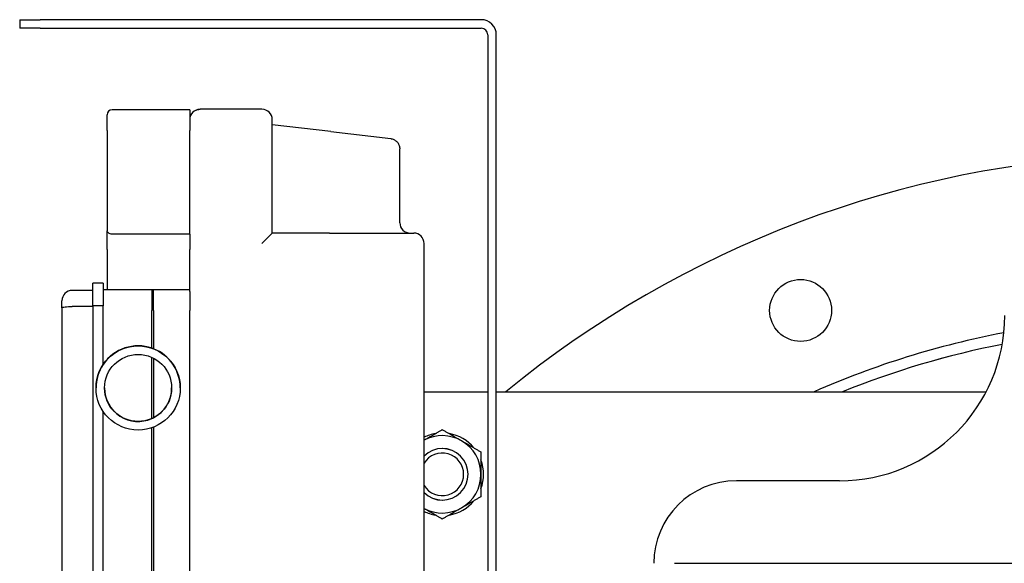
# Model space of a CAD drawing. Header units: inches. Extents: x 18 to 846, y -44 to 561.
# Tile 87 of 256: x 121.23 to 133.16, y 167.38 to 173.96. Entities that reach past the tile are written whole.
import ezdxf

# ---------------------------------------------------------------- set-up
doc = ezdxf.new("R2010")
doc.units = ezdxf.units.IN
doc.header["$LTSCALE"] = 24
doc.header["$MEASUREMENT"] = 0
doc.layers.add('Visible (ANSI)', color=7, linetype='Continuous', lineweight=30)

msp = doc.modelspace()

# ---------------------------------------------------------------- linework, layer by layer
at = {"layer": 'Visible (ANSI)'}
for p, q in [((121.23265, 173.964), (121.48265, 173.964)), ((121.23265, 173.964), (121.23265, 173.8594)), ((126.82196, 173.964), (121.48265, 173.964)), ((121.48265, 173.8594), (121.23265, 173.8594)), ((121.48265, 173.8594), (126.82196, 173.8594)), ((126.90096, 173.7804), (126.90096, 164.87859)), ((127.00556, 164.87859), (127.00556, 173.7804)), ((122.29207, 172.62324), (122.29207, 172.81324)), ((123.29207, 172.87324), (122.35207, 172.87324)), ((123.29207, 172.87324), (123.29207, 172.62324)), ((124.16707, 172.87859), (123.41707, 172.87859)), ((124.29207, 171.37859), (124.29207, 172.75359)), ((124.99962, 172.60815), (124.29207, 172.69109)), ((122.29207, 172.62324), (122.29207, 171.40751)), ((123.29207, 171.36543), (123.29207, 172.62324)), ((124.99962, 172.60815), (125.72612, 172.52298)), ((125.83657, 171.50359), (125.83657, 172.39883)), ((122.29207, 171.18091), (122.29207, 171.40751)), ((124.16707, 171.25359), (124.29207, 171.37859)), ((124.98507, 171.37859), (124.29207, 171.37859)), ((124.98507, 171.37859), (126.00557, 171.37859)), ((123.29207, 171.36543), (122.35207, 171.36543)), ((123.29207, 171.36543), (123.29207, 171.18091)), ((126.13057, 166.12859), (126.13057, 171.25359)), ((122.29207, 171.18091), (122.29207, 170.69109)), ((123.29207, 170.69109), (123.29207, 171.18091)), ((122.11957, 170.6845), (121.86957, 170.6845)), ((122.11957, 170.49683), (122.11957, 170.77328)), ((122.24457, 170.77328), (122.11957, 170.77328)), ((122.24457, 170.77328), (122.24457, 170.49683)), ((122.29207, 170.69109), (122.24457, 170.69109)), ((123.29207, 170.69109), (122.29207, 170.69109)), ((122.83457, 170.69109), (122.83457, 170.44109)), ((122.85457, 170.44109), (122.85457, 170.69109)), ((123.29207, 170.67285), (123.29207, 170.69109)), ((123.29207, 170.67285), (123.29207, 170.44109)), ((121.74457, 170.47407), (121.74457, 170.5595)), ((122.85457, 170.65107), (122.83457, 170.65107)), ((121.74457, 170.47407), (121.74457, 166.97751)), ((122.11957, 170.4887), (121.86957, 170.4887)), ((122.24457, 170.49683), (122.11957, 170.49683)), ((122.11957, 170.49683), (122.11957, 166.96818)), ((122.24457, 169.78856), (122.24457, 170.49683)), ((122.83457, 169.98464), (122.83457, 170.44109)), ((122.85457, 170.44109), (122.85457, 169.97721)), ((123.29207, 166.99153), (123.29207, 170.44109)), ((122.83457, 169.13282), (122.83457, 169.87298)), ((122.85457, 169.86327), (122.85457, 169.14254)), ((122.15707, 169.50291), (122.15707, 169.50287)), ((123.17707, 169.50293), (123.17707, 169.50287)), ((126.13057, 169.45649), (126.90096, 169.45649)), ((127.00556, 169.45649), (132.93839, 169.45649)), ((122.24457, 166.96818), (122.24457, 169.21723)), ((122.83457, 166.97128), (122.83457, 169.02116)), ((122.85457, 169.02859), (122.85457, 166.99153)), ((131.16364, 168.37859), (129.91364, 168.37859)), ((129.16364, 167.37859), (141.16364, 167.37859))]:
    msp.add_line(p, q, dxfattribs=at)
for centre, radius in [((130.691, 170.44178), 0.375), ((122.66707, 169.50287), 0.51), ((122.66707, 169.50287), 0.40625)]:
    msp.add_circle(centre, radius, dxfattribs=at)
for centre, radius, start, end in [((126.82196, 173.7804), 0.1836, 0, 90), ((126.82196, 173.7804), 0.079, 0, 90), ((122.35207, 172.81324), 0.06, 90, 180), ((123.41707, 172.75359), 0.125, 90, 180), ((124.16707, 172.75359), 0.125, 0, 90), ((135.16375, 159.64399), 12.6875, 92.119135, 129.339894), ((125.96157, 171.50359), 0.125, 180, 270), ((126.00557, 171.25359), 0.125, 0, 90), ((121.86957, 170.5595), 0.125, 90, 180), ((131.16364, 170.37859), 2, 270, 0), ((135.16374, 159.644), 10.7175, 100.81431, 113.714939), ((122.66707, 169.50293), 0.51, 70.826407, 145.937939), ((122.66707, 169.50293), 0.51, 68.429421, 70.826406), ((122.66707, 169.50293), 0.51, 0, 68.429422), ((135.16374, 159.644), 10.583, 101.062449, 111.998503), ((135.16374, 159.644), 10.5829, 101.062658, 111.997163), ((122.66707, 169.50293), 0.40625, 180.00417, 294.349884), ((122.66707, 169.50293), 0.40625, 297.486426, 359.995833), ((122.66707, 169.50293), 0.40625, 294.349884, 297.486427), ((126.35114, 168.45649), 0.5, 99.635865, 116.176848), ((126.35114, 168.45649), 0.46875, 60, 118.070186), ((126.35114, 168.45649), 0.5, 39.635865, 80.364135), ((126.35114, 168.45649), 0.31271, 225.141021, 134.858979), ((126.35114, 168.45649), 0.3125, 225.103427, 134.896573), ((126.35114, 168.45649), 0.46875, 0, 60), ((126.35114, 168.45649), 0.2584, 211.393999, 148.606001), ((126.35114, 168.45649), 0.5, 339.635865, 20.364135), ((126.35114, 168.45649), 0.46875, 300, 0), ((129.91364, 167.37859), 1, 90, 180), ((126.35114, 168.45649), 0.46875, 241.929814, 300), ((126.35114, 168.45649), 0.5, 279.635865, 320.364135), ((126.35114, 168.45649), 0.5, 243.823152, 260.364135)]:
    msp.add_arc(centre, radius, start, end, dxfattribs=at)
for start_param, end_param in [(0.97630117, 1.57079633), (1.57087574, 1.57144526)]:
    msp.add_ellipse((122.66707, 169.50291), major_axis=(0, 0.51), ratio=0.99999971, start_param=start_param, end_param=end_param, dxfattribs=at)
for points, knots in [([(123.34931, 172.85857), (123.36135, 172.8663), (123.37472, 172.8719), (123.39287, 172.87628), (123.39771, 172.87715), (123.40739, 172.87831), (123.41226, 172.8786), (123.41707, 172.87859)], [0, 0, 0, 0, 0.11739168, 0.11739168, 0.159665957, 0.159665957, 0.202456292, 0.202456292, 0.202456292, 0.202456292]), ([(125.72612, 172.52298), (125.72672, 172.52291), (125.72732, 172.52283), (125.72937, 172.52256), (125.73082, 172.52233), (125.73661, 172.52134), (125.74091, 172.52035), (125.7579, 172.51551), (125.77021, 172.50977), (125.79253, 172.49482), (125.80277, 172.48533), (125.81916, 172.46395), (125.82555, 172.45185), (125.83425, 172.42631), (125.83659, 172.41248), (125.83657, 172.39883)], [0, 0, 0, 0, 0.004613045, 0.004613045, 0.01578404, 0.01578404, 0.049340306, 0.049340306, 0.150381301, 0.150381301, 0.254028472, 0.254028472, 0.355612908, 0.355612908, 0.459644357, 0.459644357, 0.459644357, 0.459644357]), ([(122.35207, 171.36543), (122.34399, 171.36543), (122.33574, 171.36708), (122.32107, 171.37272), (122.31464, 171.37664), (122.3043, 171.38475), (122.29975, 171.38959), (122.29363, 171.39903), (122.29207, 171.40362), (122.29207, 171.40751)], [0, 0, 0, 0, 0.061550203, 0.061550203, 0.123100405, 0.123100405, 0.18893457, 0.18893457, 0.254768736, 0.254768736, 0.254768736, 0.254768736]), ([(121.74457, 170.47407), (121.74457, 170.4741), (121.74457, 170.47412), (121.74461, 170.47534), (121.74549, 170.47646), (121.74891, 170.47859), (121.75145, 170.47958), (121.76119, 170.48228), (121.77046, 170.48378), (121.79364, 170.48623), (121.80731, 170.48715), (121.83732, 170.48839), (121.85336, 170.4887), (121.86957, 170.4887)], [-0.001484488, -0.001484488, -0.001484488, -0.001484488, 0, 0, 0.064392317, 0.064392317, 0.128830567, 0.128830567, 0.253141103, 0.253141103, 0.37689145, 0.37689145, 0.500393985, 0.500393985, 0.500393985, 0.500393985])]:
    msp.add_open_spline(points, degree=3, knots=knots, dxfattribs=at)
for points, weights in [([(126.13057, 168.87041), (126.23297, 168.92953), (126.35114, 168.99776)], [1.00436496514, 1.03562995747, 1]), ([(126.35114, 168.99776), (126.47674, 168.92524), (126.58551, 168.86244)], [1, 1.0379548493, 1]), ([(126.58551, 168.86244), (126.69429, 168.79964), (126.81989, 168.72713)], [1, 1.0379548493, 1]), ([(126.81989, 168.72713), (126.81989, 168.58209), (126.81989, 168.45649)], [1, 1.0379548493, 1]), ([(126.81989, 168.45649), (126.81989, 168.33089), (126.81989, 168.18586)], [1, 1.0379548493, 1]), ([(126.81989, 168.18586), (126.69429, 168.11334), (126.58551, 168.05054)], [1, 1.0379548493, 1]), ([(126.35114, 167.91523), (126.23297, 167.98345), (126.13057, 168.04257)], [1, 1.03562995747, 1.00436496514]), ([(126.58551, 168.05054), (126.47674, 167.98774), (126.35114, 167.91523)], [1, 1.0379548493, 1])]:
    msp.add_rational_spline(points, weights, degree=2, dxfattribs=at)

doc.saveas('drawing.dxf')
